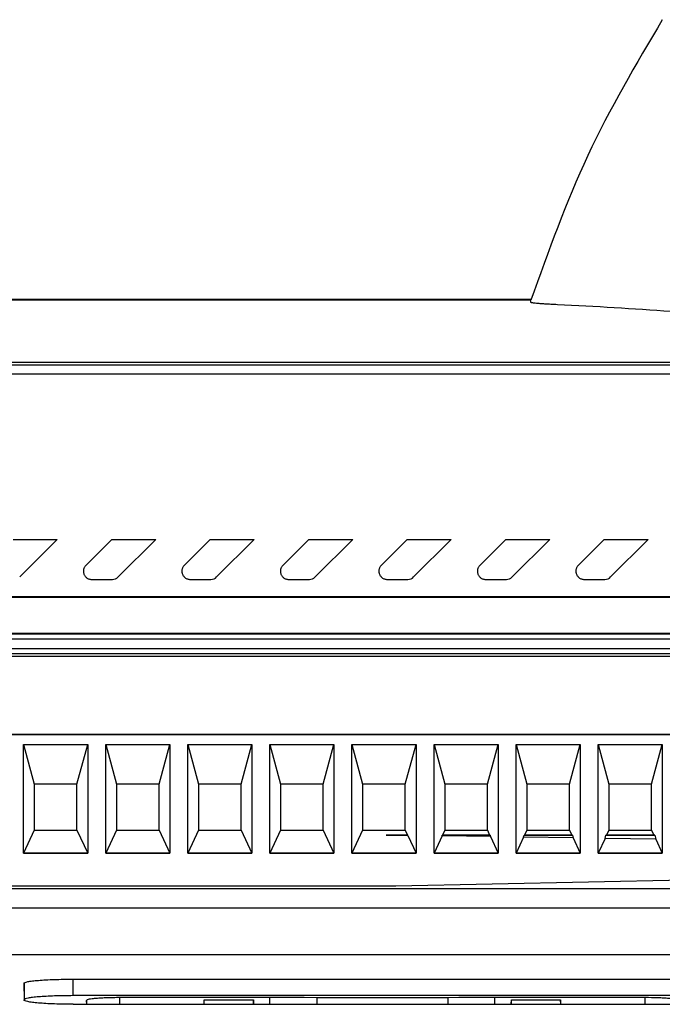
# Model space of a CAD drawing. Header units: millimetres. Extents: x 82 to 1002, y -172 to 1064.
# Tile 22 of 159: x 622 to 642, y 170 to 200. Entities that reach past the tile are written whole.
import ezdxf

# ---------------------------------------------------------------- set-up
doc = ezdxf.new("R2010")
doc.units = ezdxf.units.MM

msp = doc.modelspace()

# ---------------------------------------------------------------- linework, layer by layer
at = {"color": 7, "linetype": 'Continuous', "lineweight": 25}
for p, q in [((637.748, 191.665), (543.497, 191.665)), ((543.497, 191.66), (637.748, 191.66)), ((637.748, 191.579), (637.748, 191.631)), ((608.678, 189.755), (688.16, 189.755)), ((688.148, 189.67), (608.668, 189.67)), ((661.968, 189.393), (617.701, 189.393)), ((621.981, 184.366), (623.321, 184.366)), ((623.321, 184.366), (622.175, 183.22)), ((624.189, 183.574), (624.981, 184.366)), ((624.981, 184.366), (626.321, 184.366)), ((626.321, 184.366), (625.175, 183.22)), ((627.189, 183.574), (627.981, 184.366)), ((627.981, 184.366), (629.321, 184.366)), ((629.321, 184.366), (628.175, 183.22)), ((630.189, 183.574), (630.981, 184.366)), ((630.981, 184.366), (632.321, 184.366)), ((632.321, 184.366), (631.175, 183.22)), ((633.189, 183.574), (633.981, 184.366)), ((633.981, 184.366), (635.321, 184.366)), ((635.321, 184.366), (634.175, 183.22)), ((636.189, 183.574), (636.981, 184.366)), ((636.981, 184.366), (638.321, 184.366)), ((638.321, 184.366), (637.175, 183.22)), ((639.189, 183.574), (639.981, 184.366)), ((639.981, 184.366), (641.321, 184.366)), ((641.321, 184.366), (640.175, 183.22)), ((624.365, 183.147), (624.999, 183.147)), ((627.365, 183.147), (627.999, 183.147)), ((630.365, 183.147), (630.999, 183.147)), ((633.365, 183.147), (633.999, 183.147)), ((636.365, 183.147), (636.999, 183.147)), ((639.365, 183.147), (639.999, 183.147)), ((616.675, 182.607), (649.744, 182.607)), ((661.968, 182.621), (617.701, 182.621)), ((616.635, 181.335), (662.882, 181.335)), ((616.636, 181.486), (662.881, 181.486)), ((646.621, 181.497), (616.664, 181.497)), ((662.882, 181.035), (616.635, 181.035)), ((650.188, 180.886), (616.636, 180.886)), ((650.188, 180.886), (616.636, 180.886)), ((617.196, 180.812), (649.346, 180.812)), ((617.196, 180.811), (649.346, 180.811)), ((617.046, 178.422), (649.496, 178.422)), ((649.496, 178.421), (617.046, 178.421)), ((622.295, 178.121), (624.248, 178.121)), ((622.295, 174.809), (622.295, 178.121)), ((622.295, 178.121), (622.621, 176.912)), ((623.921, 176.912), (624.247, 178.121)), ((624.248, 178.121), (624.248, 174.809)), ((624.795, 178.121), (626.748, 178.121)), ((624.795, 174.809), (624.795, 178.121)), ((624.795, 178.121), (625.121, 176.912)), ((626.421, 176.912), (626.747, 178.121)), ((626.748, 178.121), (626.748, 174.809)), ((627.295, 178.121), (629.248, 178.121)), ((627.295, 174.809), (627.295, 178.121)), ((627.295, 178.121), (627.621, 176.912)), ((628.921, 176.912), (629.247, 178.121)), ((629.248, 178.121), (629.248, 174.809)), ((629.795, 178.121), (631.748, 178.121)), ((629.795, 174.809), (629.795, 178.121)), ((629.795, 178.121), (630.121, 176.912)), ((631.421, 176.912), (631.747, 178.121)), ((631.748, 178.121), (631.748, 174.809)), ((632.295, 178.121), (634.248, 178.121)), ((632.295, 174.809), (632.295, 178.121)), ((632.295, 178.121), (632.621, 176.912)), ((633.921, 176.912), (634.247, 178.121)), ((634.248, 178.121), (634.248, 174.809)), ((634.795, 178.121), (636.748, 178.121)), ((634.795, 174.809), (634.795, 178.121)), ((634.795, 178.121), (635.121, 176.912)), ((636.421, 176.912), (636.747, 178.121)), ((636.748, 178.121), (636.748, 174.809)), ((637.295, 178.121), (639.248, 178.121)), ((637.295, 174.809), (637.295, 178.121)), ((637.295, 178.121), (637.621, 176.912)), ((638.921, 176.912), (639.247, 178.121)), ((639.248, 178.121), (639.248, 174.809)), ((639.795, 178.121), (641.748, 178.121)), ((639.795, 174.809), (639.795, 178.121)), ((639.795, 178.121), (640.121, 176.912)), ((641.421, 176.912), (641.747, 178.121)), ((641.748, 178.121), (641.748, 174.809)), ((622.621, 176.912), (622.621, 175.512)), ((623.921, 176.912), (622.621, 176.912)), ((623.921, 175.512), (623.921, 176.912)), ((625.121, 176.912), (625.121, 175.512)), ((626.421, 176.912), (625.121, 176.912)), ((626.421, 175.512), (626.421, 176.912)), ((627.621, 176.912), (627.621, 175.512)), ((628.921, 176.912), (627.621, 176.912)), ((628.921, 175.512), (628.921, 176.912)), ((630.121, 176.912), (630.121, 175.512)), ((631.421, 176.912), (630.121, 176.912)), ((631.421, 175.512), (631.421, 176.912)), ((632.621, 176.912), (632.621, 175.512)), ((633.921, 176.912), (632.621, 176.912)), ((633.921, 175.512), (633.921, 176.912)), ((635.121, 176.912), (635.121, 175.512)), ((636.421, 176.912), (635.121, 176.912)), ((636.421, 175.512), (636.421, 176.912)), ((637.621, 176.912), (637.621, 175.512)), ((638.921, 176.912), (637.621, 176.912)), ((638.921, 175.512), (638.921, 176.912)), ((640.121, 176.912), (640.121, 175.512)), ((641.421, 176.912), (640.121, 176.912)), ((641.421, 175.512), (641.421, 176.912)), ((622.621, 175.512), (622.295, 174.809)), ((622.621, 175.512), (623.921, 175.512)), ((623.921, 175.512), (624.248, 174.809)), ((625.121, 175.512), (624.795, 174.809)), ((625.121, 175.512), (626.421, 175.512)), ((626.421, 175.512), (626.748, 174.809)), ((627.621, 175.512), (627.295, 174.809)), ((627.621, 175.512), (628.921, 175.512)), ((628.921, 175.512), (629.248, 174.809)), ((630.121, 175.512), (629.795, 174.809)), ((630.121, 175.512), (631.421, 175.512)), ((631.421, 175.512), (631.748, 174.809)), ((632.621, 175.512), (632.295, 174.809)), ((632.621, 175.512), (633.921, 175.512)), ((633.334, 175.365), (633.989, 175.366)), ((633.994, 175.355), (633.334, 175.365)), ((633.992, 175.365), (633.334, 175.365)), ((633.921, 175.512), (633.989, 175.366)), ((633.989, 175.366), (633.992, 175.365)), ((633.992, 175.365), (633.994, 175.355)), ((633.994, 175.355), (634.248, 174.809)), ((635.041, 175.34), (634.795, 174.809)), ((635.041, 175.34), (635.046, 175.366)), ((636.511, 175.317), (635.041, 175.34)), ((635.046, 175.366), (635.053, 175.366)), ((636.502, 175.366), (635.046, 175.366)), ((635.121, 175.512), (635.053, 175.366)), ((635.053, 175.366), (636.489, 175.366)), ((635.121, 175.512), (636.421, 175.512)), ((636.421, 175.512), (636.489, 175.366)), ((636.489, 175.366), (636.502, 175.366)), ((636.502, 175.366), (636.511, 175.317)), ((637.524, 175.302), (637.536, 175.366)), ((637.536, 175.366), (637.553, 175.366)), ((639.012, 175.366), (637.536, 175.366)), ((637.621, 175.512), (637.553, 175.366)), ((637.553, 175.366), (638.989, 175.366)), ((637.621, 175.512), (638.921, 175.512)), ((638.921, 175.512), (638.989, 175.366)), ((638.989, 175.366), (639.012, 175.366)), ((639.012, 175.366), (639.029, 175.279)), ((640.006, 175.264), (640.026, 175.366)), ((640.026, 175.366), (640.053, 175.366)), ((641.522, 175.366), (640.026, 175.366)), ((640.121, 175.512), (640.053, 175.366)), ((640.053, 175.366), (641.489, 175.366)), ((640.121, 175.512), (641.421, 175.512)), ((641.421, 175.512), (641.489, 175.366)), ((641.489, 175.366), (641.522, 175.366)), ((641.522, 175.366), (641.547, 175.241)), ((636.511, 175.317), (636.748, 174.809)), ((637.524, 175.302), (637.295, 174.809)), ((639.029, 175.279), (637.524, 175.302)), ((639.029, 175.279), (639.248, 174.809)), ((640.006, 175.264), (639.795, 174.809)), ((641.547, 175.241), (640.006, 175.264)), ((641.547, 175.241), (641.748, 174.809)), ((624.248, 174.809), (622.295, 174.809)), ((622.295, 174.809), (624.248, 174.809)), ((626.748, 174.809), (624.795, 174.809)), ((624.795, 174.809), (626.748, 174.809)), ((629.248, 174.809), (627.295, 174.809)), ((627.295, 174.809), (629.248, 174.809)), ((631.748, 174.809), (629.795, 174.809)), ((629.795, 174.809), (631.748, 174.809)), ((634.248, 174.809), (632.295, 174.809)), ((632.295, 174.809), (634.248, 174.809)), ((636.748, 174.809), (634.795, 174.809)), ((634.795, 174.809), (636.748, 174.809)), ((639.248, 174.809), (637.295, 174.809)), ((637.295, 174.809), (639.248, 174.809)), ((641.748, 174.809), (639.795, 174.809)), ((639.795, 174.809), (641.748, 174.809)), ((649.496, 174.14), (633.633, 173.809)), ((633.633, 173.809), (617.046, 173.809)), ((662.896, 173.726), (621.203, 173.726)), ((621.224, 173.734), (662.877, 173.733)), ((663.335, 173.142), (621.026, 173.142)), ((693.603, 171.718), (620.52, 171.718)), ((622.318, 170.353), (622.309, 170.855)), ((623.809, 170.978), (685.309, 170.978)), ((623.809, 170.476), (623.809, 170.978)), ((685.309, 170.476), (623.809, 170.476)), ((627.794, 170.213), (627.796, 170.353)), ((627.796, 170.213), (627.796, 170.353)), ((627.796, 170.353), (629.296, 170.353)), ((629.296, 170.353), (629.296, 170.213)), ((629.299, 170.213), (629.296, 170.353)), ((629.797, 170.213), (629.797, 170.417)), ((635.224, 170.415), (631.224, 170.415)), ((631.224, 170.415), (631.224, 170.213)), ((635.224, 170.213), (635.224, 170.415)), ((636.651, 170.213), (636.651, 170.417)), ((637.148, 170.213), (637.151, 170.353)), ((637.151, 170.213), (637.151, 170.353)), ((637.151, 170.353), (638.651, 170.353)), ((638.651, 170.353), (638.651, 170.213)), ((638.653, 170.213), (638.651, 170.353)), ((623.809, 170.213), (685.309, 170.213))]:
    msp.add_line(p, q, dxfattribs=at)
at = {"color": 8, "linetype": 'Continuous', "lineweight": 25}
for p, q in [((624.217, 170.213), (624.215, 170.333)), ((625.223, 170.213), (625.223, 170.416)), ((641.224, 170.213), (641.224, 170.416))]:
    msp.add_line(p, q, dxfattribs=at)
at = {"color": 7, "linetype": 'Continuous', "lineweight": 25, "flags": 128}
for points in [[(629.797, 170.417), (628.644, 170.417), (627.461, 170.417), (625.223, 170.416)], [(631.224, 170.415), (630.842, 170.416), (630.314, 170.416), (629.797, 170.417)], [(636.651, 170.417), (636.081, 170.416), (635.553, 170.416), (635.224, 170.415)], [(641.224, 170.416), (640.053, 170.416), (638.882, 170.417), (636.651, 170.417)]]:
    msp.add_lwpolyline(points, dxfattribs=at)
at = {"color": 7, "linetype": 'Continuous', "lineweight": 25}
for points, knots in [([(641.748, 200.184), (640.947, 198.828), (639.343, 196.113), (638.28, 193.134), (637.748, 191.643)], [0, 0, 0, 0, 0.499635, 1, 1, 1, 1]), ([(638.552, 191.508), (638.523, 191.509), (638.466, 191.512), (638.386, 191.516), (638.31, 191.52), (638.239, 191.524), (638.172, 191.528), (638.111, 191.533), (638.054, 191.537), (638.001, 191.541), (637.94, 191.546), (637.877, 191.552), (637.82, 191.559), (637.779, 191.566), (637.753, 191.573), (637.75, 191.577), (637.748, 191.579)], [0, 0, 0, 0, 0.05558, 0.110996, 0.166295, 0.221524, 0.27673, 0.331959, 0.387258, 0.442674, 0.498253, 0.598884, 0.699095, 0.799166, 0.899375, 1, 1, 1, 1]), ([(624.189, 183.574), (624.181, 183.565), (624.165, 183.547), (624.146, 183.518), (624.132, 183.487), (624.122, 183.457), (624.116, 183.426), (624.116, 183.406), (624.115, 183.397)], [0, 0, 0, 0, 0.184271, 0.361498, 0.531684, 0.694828, 0.850932, 1, 1, 1, 1]), ([(627.189, 183.574), (627.181, 183.565), (627.165, 183.547), (627.146, 183.518), (627.132, 183.487), (627.122, 183.457), (627.116, 183.426), (627.116, 183.406), (627.115, 183.397)], [0, 0, 0, 0, 0.184271, 0.361498, 0.531684, 0.694828, 0.850932, 1, 1, 1, 1]), ([(630.189, 183.574), (630.181, 183.565), (630.165, 183.547), (630.146, 183.518), (630.132, 183.487), (630.122, 183.457), (630.116, 183.426), (630.116, 183.406), (630.115, 183.397)], [0, 0, 0, 0, 0.184271, 0.361498, 0.531684, 0.694828, 0.850932, 1, 1, 1, 1]), ([(633.189, 183.574), (633.181, 183.565), (633.165, 183.547), (633.146, 183.518), (633.132, 183.487), (633.122, 183.457), (633.116, 183.426), (633.116, 183.406), (633.115, 183.397)], [0, 0, 0, 0, 0.184271, 0.361498, 0.531684, 0.694828, 0.850932, 1, 1, 1, 1]), ([(636.189, 183.574), (636.181, 183.565), (636.165, 183.547), (636.146, 183.518), (636.132, 183.487), (636.122, 183.457), (636.116, 183.426), (636.116, 183.406), (636.115, 183.397)], [0, 0, 0, 0, 0.184271, 0.361498, 0.531684, 0.694828, 0.850932, 1, 1, 1, 1]), ([(639.189, 183.574), (639.181, 183.565), (639.165, 183.547), (639.146, 183.518), (639.132, 183.487), (639.122, 183.457), (639.116, 183.426), (639.116, 183.406), (639.115, 183.397)], [0, 0, 0, 0, 0.184271, 0.361498, 0.531684, 0.694828, 0.850932, 1, 1, 1, 1]), ([(624.115, 183.397), (624.116, 183.385), (624.117, 183.36), (624.125, 183.324), (624.139, 183.289), (624.158, 183.256), (624.182, 183.225), (624.211, 183.198), (624.245, 183.176), (624.283, 183.16), (624.323, 183.149), (624.351, 183.147), (624.365, 183.147)], [0, 0, 0, 0, 0.092127, 0.185994, 0.281606, 0.378965, 0.478075, 0.57894, 0.681562, 0.785944, 0.892089, 1, 1, 1, 1]), ([(627.115, 183.397), (627.116, 183.385), (627.117, 183.36), (627.125, 183.324), (627.139, 183.289), (627.158, 183.256), (627.182, 183.225), (627.211, 183.198), (627.245, 183.176), (627.283, 183.16), (627.323, 183.149), (627.351, 183.147), (627.365, 183.147)], [0, 0, 0, 0, 0.092127, 0.185994, 0.281606, 0.378965, 0.478075, 0.57894, 0.681562, 0.785944, 0.892089, 1, 1, 1, 1]), ([(630.115, 183.397), (630.116, 183.385), (630.117, 183.36), (630.125, 183.324), (630.139, 183.289), (630.158, 183.256), (630.182, 183.225), (630.211, 183.198), (630.245, 183.176), (630.283, 183.16), (630.323, 183.149), (630.351, 183.147), (630.365, 183.147)], [0, 0, 0, 0, 0.092127, 0.185994, 0.281606, 0.378965, 0.478075, 0.57894, 0.681562, 0.785944, 0.892089, 1, 1, 1, 1]), ([(633.115, 183.397), (633.116, 183.385), (633.117, 183.36), (633.125, 183.324), (633.139, 183.289), (633.158, 183.256), (633.182, 183.225), (633.211, 183.198), (633.245, 183.176), (633.283, 183.16), (633.323, 183.149), (633.351, 183.147), (633.365, 183.147)], [0, 0, 0, 0, 0.0921269, 0.1859942, 0.2816056, 0.3789647, 0.478075, 0.5789396, 0.6815617, 0.7859439, 0.8920892, 1, 1, 1, 1]), ([(636.115, 183.397), (636.116, 183.385), (636.117, 183.36), (636.125, 183.324), (636.139, 183.289), (636.158, 183.256), (636.182, 183.225), (636.211, 183.198), (636.245, 183.176), (636.283, 183.16), (636.323, 183.149), (636.351, 183.147), (636.365, 183.147)], [0, 0, 0, 0, 0.092127, 0.185994, 0.281606, 0.378965, 0.478075, 0.57894, 0.681562, 0.785944, 0.892089, 1, 1, 1, 1]), ([(639.115, 183.397), (639.116, 183.385), (639.117, 183.36), (639.125, 183.324), (639.139, 183.289), (639.158, 183.256), (639.182, 183.225), (639.211, 183.198), (639.245, 183.176), (639.283, 183.16), (639.323, 183.149), (639.351, 183.147), (639.365, 183.147)], [0, 0, 0, 0, 0.0921269, 0.1859942, 0.2816056, 0.3789647, 0.478075, 0.5789396, 0.6815617, 0.7859439, 0.8920892, 1, 1, 1, 1]), ([(622.309, 170.855), (622.309, 170.863), (622.319, 170.871), (622.357, 170.887), (622.386, 170.895), (622.461, 170.91), (622.507, 170.917), (622.615, 170.93), (622.678, 170.936), (622.816, 170.948), (622.892, 170.953), (623.056, 170.962), (623.143, 170.965), (623.414, 170.975), (623.611, 170.978), (623.809, 170.978)], [0, 0, 0, 0, 0.125, 0.125, 0.25, 0.25, 0.375, 0.375, 0.5, 0.5, 0.625, 0.625, 0.75, 0.75, 1, 1, 1, 1]), ([(623.809, 170.213), (623.71, 170.213), (623.612, 170.214), (623.421, 170.217), (623.325, 170.22), (623.143, 170.226), (623.057, 170.231), (622.894, 170.24), (622.817, 170.246), (622.679, 170.258), (622.617, 170.265), (622.507, 170.279), (622.461, 170.287), (622.386, 170.303), (622.358, 170.311), (622.319, 170.328), (622.309, 170.337), (622.309, 170.345)], [0, 0, 0, 0, 0.125, 0.125, 0.25, 0.25, 0.375, 0.375, 0.5, 0.5, 0.625, 0.625, 0.75, 0.75, 0.875, 0.875, 1, 1, 1, 1]), ([(623.809, 170.476), (623.711, 170.476), (623.614, 170.475), (623.423, 170.472), (623.328, 170.469), (623.147, 170.463), (623.062, 170.459), (622.9, 170.451), (622.823, 170.446), (622.686, 170.434), (622.624, 170.428), (622.515, 170.415), (622.469, 170.408), (622.395, 170.393), (622.366, 170.385), (622.328, 170.37), (622.318, 170.362), (622.318, 170.353)], [0, 0, 0, 0, 0.125, 0.125, 0.25, 0.25, 0.375, 0.375, 0.5, 0.5, 0.625, 0.625, 0.75, 0.75, 0.875, 0.875, 1, 1, 1, 1]), ([(625.223, 170.416), (625.157, 170.416), (625.092, 170.415), (624.963, 170.413), (624.899, 170.412), (624.777, 170.407), (624.72, 170.405), (624.611, 170.399), (624.559, 170.395), (624.466, 170.388), (624.424, 170.383), (624.351, 170.374), (624.319, 170.37), (624.243, 170.355), (624.216, 170.344), (624.215, 170.333)], [0, 0, 0, 0, 0.125, 0.125, 0.25, 0.25, 0.375, 0.375, 0.5, 0.5, 0.625, 0.625, 0.75, 0.75, 1, 1, 1, 1]), ([(624.215, 170.333), (624.215, 170.295), (624.215, 170.255), (624.215, 170.215), (624.215, 170.213)], [0, 0, 0, 0, 0.951879, 1, 1, 1, 1]), ([(642.232, 170.333), (642.232, 170.338), (642.226, 170.344), (642.2, 170.354), (642.181, 170.36), (642.131, 170.37), (642.1, 170.374), (642.027, 170.383), (641.984, 170.388), (641.891, 170.395), (641.841, 170.399), (641.731, 170.405), (641.672, 170.408), (641.49, 170.414), (641.357, 170.416), (641.224, 170.416)], [0, 0, 0, 0, 0.125, 0.125, 0.25, 0.25, 0.375, 0.375, 0.5, 0.5, 0.625, 0.625, 0.75, 0.75, 1, 1, 1, 1])]:
    msp.add_open_spline(points, degree=3, knots=knots, dxfattribs=at)
for points in [[(645.479, 191), (643.17, 191.228), (640.861, 191.397), (638.552, 191.508)], [(624.999, 183.147), (625.064, 183.147), (625.129, 183.174), (625.175, 183.22)], [(627.999, 183.147), (628.064, 183.147), (628.129, 183.174), (628.175, 183.22)], [(630.999, 183.147), (631.064, 183.147), (631.129, 183.174), (631.175, 183.22)], [(633.999, 183.147), (634.064, 183.147), (634.129, 183.174), (634.175, 183.22)], [(636.999, 183.147), (637.064, 183.147), (637.129, 183.174), (637.175, 183.22)], [(639.999, 183.147), (640.064, 183.147), (640.129, 183.174), (640.175, 183.22)], [(622.309, 170.855), (622.309, 170.69), (622.309, 170.52), (622.309, 170.345)]]:
    msp.add_open_spline(points, degree=3, dxfattribs=at)

doc.saveas('drawing.dxf')
